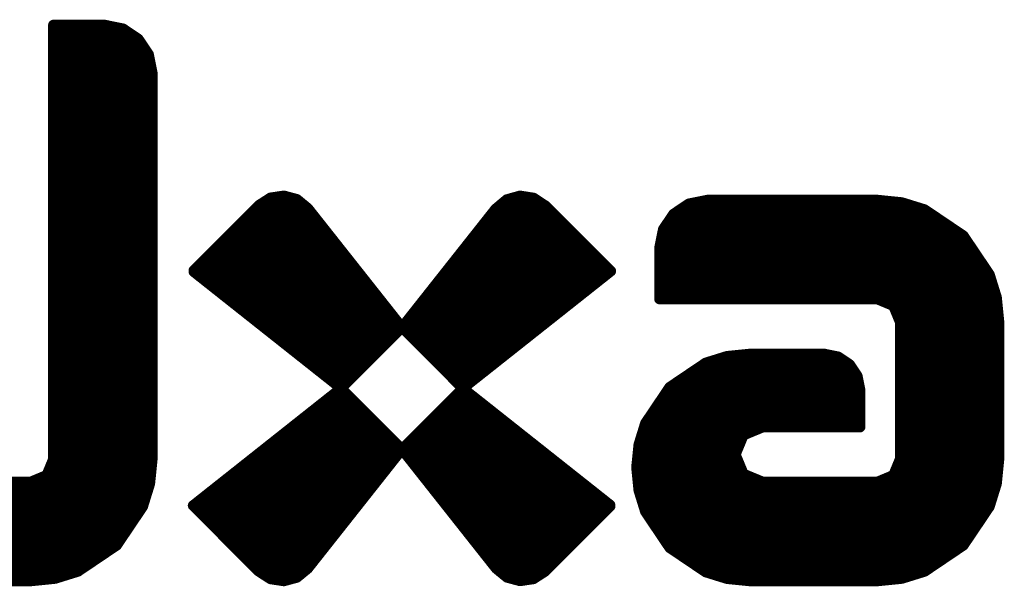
# Model space of a CAD drawing. Extents: x -14 to 157, y -7 to 92.
# Tile 24 of 44: x 62.51 to 71.81, y 21.55 to 26.9. Entities that reach past the tile are written whole.
import ezdxf

# ---------------------------------------------------------------- set-up
doc = ezdxf.new("R2010")
doc.units = 0
doc.layers.add('2D_LINE_126', color=254, linetype='CONTINUOUS')

# ---------------------------------------------------------------- blocks, each defined once
blk = doc.blocks.new('SMOOTH_0$1')
at = {"const_width": 0.05}
blk.add_lwpolyline([(-0.025, 0, 1), (0.025, 0, 1)], format="xyb", close=True, dxfattribs=at)
blk = doc.blocks.new('DRAWING_72')
at = {"layer": '2D_LINE_126', "const_width": 0.1}
for points in [[(8.6781, 1.1498), (8.6781, 5.2451)], [(8.6781, 5.2451), (9.1597, 5.2451)], [(8.6781, 5.2062), (8.717, 5.2451)], [(8.6781, 5.1553), (8.7679, 5.2451)], [(8.6781, 5.1044), (8.8188, 5.2451)], [(8.6781, 5.0535), (8.8698, 5.2451)], [(8.6781, 5.0026), (8.9207, 5.2451)], [(8.6781, 4.9517), (8.9716, 5.2451)], [(8.6781, 4.9008), (9.0225, 5.2451)], [(8.6781, 4.8499), (9.0734, 5.2451)], [(8.6781, 4.7989), (9.1243, 5.2451)], [(8.6781, 4.748), (9.1726, 5.2425)], [(8.6781, 4.6971), (9.215, 5.234)], [(8.6781, 4.6462), (9.2573, 5.2254)], [(8.6781, 4.5953), (9.2997, 5.2169)], [(8.6781, 4.5444), (9.3402, 5.2065)], [(8.6781, 4.4935), (9.3707, 5.186)], [(8.6781, 4.4426), (9.4011, 5.1655)], [(9.1597, 5.2451), (9.3356, 5.2096)], [(9.3356, 5.2096), (9.4793, 5.1127)], [(8.6781, 4.3916), (9.4315, 5.145)], [(8.6781, 4.3407), (9.4619, 5.1245)], [(8.6781, 4.2898), (9.4881, 5.0998)], [(8.6781, 4.2389), (9.5086, 5.0694)], [(9.4793, 5.1127), (9.5762, 4.969)], [(8.6781, 4.188), (9.5291, 5.0389)], [(8.6781, 4.1371), (9.5496, 5.0085)], [(8.6781, 4.0862), (9.5701, 4.9781)], [(8.6781, 4.0353), (9.5822, 4.9393)], [(8.6781, 3.9844), (9.5907, 4.897)], [(9.5762, 4.969), (9.6117, 4.793)], [(8.6781, 3.9334), (9.5993, 4.8546)], [(8.6781, 3.8825), (9.6078, 4.8123)], [(9.6117, 4.793), (9.6117, 1.1497)], [(8.6781, 3.8316), (9.6117, 4.7652)], [(8.6781, 3.7807), (9.6117, 4.7143)], [(8.6781, 3.7298), (9.6117, 4.6634)], [(8.6781, 3.6789), (9.6117, 4.6125)], [(8.6781, 3.628), (9.6117, 4.5616)], [(8.6781, 3.5771), (9.6117, 4.5107)], [(8.6781, 3.5261), (9.6117, 4.4598)], [(8.6781, 3.4752), (9.6117, 4.4088)], [(8.6781, 3.4243), (9.6117, 4.3579)], [(8.6781, 3.3734), (9.6117, 4.307)], [(8.6781, 3.3225), (9.6117, 4.2561)], [(8.6781, 3.2716), (9.6117, 4.2052)], [(8.6781, 3.2207), (9.6117, 4.1543)], [(8.6781, 3.1698), (9.6117, 4.1034)], [(8.6781, 3.1189), (9.6117, 4.0525)], [(8.6781, 3.0679), (9.6117, 4.0016)], [(8.6781, 3.017), (9.6117, 3.9506)], [(8.6781, 2.9661), (9.6117, 3.8997)], [(8.6781, 2.9152), (9.6117, 3.8488)], [(8.6781, 2.8643), (9.6117, 3.7979)], [(8.6781, 2.8134), (9.6117, 3.747)], [(8.6781, 2.7625), (9.6117, 3.6961)], [(8.6781, 2.7116), (9.6117, 3.6452)], [(8.6781, 2.6606), (9.6117, 3.5943)], [(10.0327, 2.8952), (10.7565, 3.6189)], [(10.0611, 2.8727), (10.8163, 3.6278)], [(10.0895, 2.8502), (10.8689, 3.6296)], [(10.1179, 2.8277), (10.909, 3.6188)], [(10.1464, 2.8052), (10.9491, 3.6079)], [(10.1748, 2.7827), (10.9856, 3.5935)], [(10.6169, 3.5431), (10.7285, 3.6148)], [(10.7285, 3.6148), (10.8544, 3.6335)], [(10.8544, 3.6335), (10.9774, 3.6003)], [(10.9774, 3.6003), (11.0798, 3.5162)], [(11.9714, 2.3901), (13.1966, 3.6153)], [(11.9969, 2.3647), (13.2321, 3.5999)], [(12.0223, 2.3392), (13.2628, 3.5797)], [(12.1471, 2.6167), (13.1526, 3.6223)], [(12.3402, 2.8607), (13.1087, 3.6292)], [(12.5333, 3.1048), (13.0528, 3.6242)], [(12.7264, 3.3488), (12.9822, 3.6046)], [(12.8535, 3.5093), (12.9596, 3.5983)], [(12.9596, 3.5983), (13.0845, 3.6331)], [(13.0845, 3.6331), (13.2127, 3.6128)], [(13.2127, 3.6128), (13.3285, 3.5366)], [(14.4014, 3.14), (14.8551, 3.5937)], [(14.4014, 3.0891), (14.906, 3.5937)], [(14.4014, 3.0382), (14.9569, 3.5937)], [(14.4014, 2.9873), (15.0078, 3.5937)], [(14.4014, 2.9364), (15.0587, 3.5937)], [(14.4014, 2.8854), (15.1096, 3.5937)], [(14.4014, 2.8345), (15.1605, 3.5937)], [(14.4014, 2.7836), (15.2114, 3.5937)], [(14.4014, 2.7327), (15.2624, 3.5937)], [(14.4014, 2.6818), (15.3133, 3.5937)], [(14.4139, 3.2034), (14.7917, 3.5812)], [(14.4306, 2.6601), (15.3642, 3.5937)], [(14.4815, 2.6601), (15.4151, 3.5937)], [(14.5324, 2.6601), (15.466, 3.5937)], [(14.5833, 2.6601), (15.5169, 3.5937)], [(14.6342, 2.6601), (15.5678, 3.5937)], [(14.8535, 3.5937), (14.6775, 3.5582)], [(14.6851, 2.6601), (15.6187, 3.5937)], [(14.736, 2.6601), (15.6696, 3.5937)], [(14.7869, 2.6601), (15.7206, 3.5937)], [(14.8379, 2.6601), (15.7715, 3.5937)], [(16.4577, 3.5937), (14.8535, 3.5937)], [(14.8888, 2.6601), (15.8224, 3.5937)], [(14.9397, 2.6601), (15.8733, 3.5937)], [(14.9906, 2.6601), (15.9242, 3.5937)], [(15.0415, 2.6601), (15.9751, 3.5937)], [(15.0924, 2.6601), (16.026, 3.5937)], [(15.1433, 2.6601), (16.0769, 3.5937)], [(15.1942, 2.6601), (16.1279, 3.5937)], [(15.2452, 2.6601), (16.1788, 3.5937)], [(15.2961, 2.6601), (16.2297, 3.5937)], [(15.347, 2.6601), (16.2806, 3.5937)], [(15.3979, 2.6601), (16.3315, 3.5937)], [(15.4488, 2.6601), (16.3824, 3.5937)], [(15.4997, 2.6601), (16.4333, 3.5937)], [(15.5506, 2.6601), (16.4818, 3.5913)], [(15.6015, 2.6601), (16.5281, 3.5866)], [(15.6524, 2.6601), (16.5743, 3.5819)], [(15.7034, 2.6601), (16.6206, 3.5773)], [(16.6894, 3.5703), (16.4577, 3.5937)], [(8.6781, 2.6097), (9.6117, 3.5433)], [(8.6781, 2.5588), (9.6117, 3.4924)], [(10.0037, 2.9299), (10.6169, 3.5431)], [(10.0043, 2.9177), (10.6527, 3.5661)], [(10.2032, 2.7602), (11.0136, 3.5706)], [(10.2316, 2.7377), (11.0415, 3.5476)], [(10.26, 2.7152), (11.0695, 3.5247)], [(10.2885, 2.6927), (11.094, 3.4983)], [(11.0798, 3.5162), (11.1062, 3.483)], [(11.9694, 2.3921), (12.8535, 3.5093)], [(12.0478, 2.3138), (13.2936, 3.5595)], [(12.0732, 2.2883), (13.3243, 3.5393)], [(12.0987, 2.2628), (13.3504, 3.5146)], [(12.1241, 2.2374), (13.3759, 3.4891)], [(13.3285, 3.5366), (13.9416, 2.9233)], [(14.4267, 3.2672), (14.7279, 3.5683)], [(14.459, 3.3504), (14.6447, 3.536)], [(14.6775, 3.5582), (14.5338, 3.4613)], [(15.7543, 2.6601), (16.6668, 3.5726)], [(15.8052, 2.6601), (16.7093, 3.5642)], [(15.8561, 2.6601), (16.7481, 3.5521)], [(15.907, 2.6601), (16.787, 3.54)], [(15.9579, 2.6601), (16.8258, 3.528)], [(16.0088, 2.6601), (16.8647, 3.5159)], [(16.0597, 2.6601), (16.9035, 3.5039)], [(16.1107, 2.6601), (16.9343, 3.4837)], [(16.9052, 3.5033), (16.6894, 3.5703)], [(17.2706, 3.257), (16.9052, 3.5033)], [(8.6781, 2.5079), (9.6117, 3.4415)], [(8.6781, 2.457), (9.6117, 3.3906)], [(10.3169, 2.6702), (11.1165, 3.4699)], [(10.3453, 2.6478), (11.139, 3.4415)], [(10.3737, 2.6253), (11.1615, 3.413)], [(11.1062, 3.483), (11.9693, 2.3922)], [(12.1496, 2.2119), (13.4013, 3.4637)], [(12.1751, 2.1865), (13.4268, 3.4382)], [(12.2005, 2.161), (13.4523, 3.4128)], [(14.5338, 3.4613), (14.4369, 3.3176)], [(16.1616, 2.6601), (16.9647, 3.4632)], [(16.2125, 2.6601), (16.9951, 3.4427)], [(16.2634, 2.6601), (17.0255, 3.4222)], [(16.3143, 2.6601), (17.0559, 3.4017)], [(8.6781, 2.4061), (9.6117, 3.3397)], [(10.4021, 2.6028), (11.184, 3.3846)], [(10.4306, 2.5803), (11.2065, 3.3562)], [(10.459, 2.5578), (11.229, 3.3278)], [(10.4874, 2.5353), (11.2515, 3.2994)], [(12.226, 2.1356), (13.4777, 3.3873)], [(12.2514, 2.1101), (13.5032, 3.3619)], [(12.2769, 2.0847), (13.5286, 3.3364)], [(12.3024, 2.0592), (13.5541, 3.3109)], [(14.4369, 3.3176), (14.4014, 3.1416)], [(16.3652, 2.6601), (17.0863, 3.3812)], [(16.4161, 2.6601), (17.1167, 3.3607)], [(16.4643, 2.6573), (17.1472, 3.3402)], [(16.5003, 2.6424), (17.1776, 3.3197)], [(16.5363, 2.6275), (17.208, 3.2992)], [(8.6781, 2.3552), (9.6117, 3.2888)], [(8.6781, 2.3043), (9.6117, 3.2379)], [(10.5158, 2.5128), (11.274, 3.2709)], [(10.5442, 2.4903), (11.2964, 3.2425)], [(10.5727, 2.4678), (11.3189, 3.2141)], [(12.3278, 2.0338), (13.5795, 3.2855)], [(12.3533, 2.0083), (13.605, 3.26)], [(12.3787, 1.9829), (13.6304, 3.2346)], [(12.4042, 1.9574), (13.6559, 3.2091)], [(16.5723, 2.6126), (17.2384, 3.2787)], [(16.6083, 2.5977), (17.2688, 3.2582)], [(16.6245, 2.563), (17.2899, 3.2284)], [(17.517, 2.8915), (17.2706, 3.257)], [(8.6781, 2.2534), (9.6117, 3.187)], [(8.6781, 2.2024), (9.6117, 3.1361)], [(10.6011, 2.4453), (11.3414, 3.1857)], [(10.6295, 2.4228), (11.3639, 3.1573)], [(10.6579, 2.4003), (11.3864, 3.1288)], [(12.4296, 1.932), (13.6813, 3.1836)], [(12.4551, 1.9065), (13.7068, 3.1582)], [(12.4806, 1.881), (13.7322, 3.1327)], [(14.4014, 3.1416), (14.4014, 2.6601)], [(16.6394, 2.527), (17.3104, 3.198)], [(16.6543, 2.491), (17.3309, 3.1676)], [(16.6692, 2.455), (17.3514, 3.1372)], [(8.6781, 2.1515), (9.6117, 3.0851)], [(8.6781, 2.1006), (9.6117, 3.0342)], [(10.6863, 2.3779), (11.4089, 3.1004)], [(10.7148, 2.3554), (11.4314, 3.072)], [(10.7432, 2.3329), (11.4539, 3.0436)], [(12.506, 1.8556), (13.7577, 3.1073)], [(12.5315, 1.8301), (13.7832, 3.0818)], [(12.6661, 1.9138), (13.8086, 3.0564)], [(12.9101, 2.1069), (13.8341, 3.0309)], [(16.6738, 2.4086), (17.3719, 3.1067)], [(16.6738, 2.3577), (17.3924, 3.0763)], [(16.6738, 2.3068), (17.4129, 3.0459)], [(8.6781, 2.0497), (9.6117, 2.9833)], [(8.6781, 1.9988), (9.6117, 2.9324)], [(10.0041, 2.9178), (10.0037, 2.9299)], [(10.7716, 2.3104), (11.4764, 3.0152)], [(10.8, 2.2879), (11.4989, 2.9867)], [(10.8284, 2.2654), (11.5214, 2.9583)], [(10.8569, 2.2429), (11.5438, 2.9299)], [(13.1541, 2.3), (13.8595, 3.0054)], [(13.3981, 2.4931), (13.885, 2.98)], [(13.6422, 2.6863), (13.9104, 2.9545)], [(13.8864, 2.8796), (13.9359, 2.9291)], [(16.6738, 2.2559), (17.4334, 3.0155)], [(16.6738, 2.205), (17.4539, 2.9851)], [(16.6738, 2.154), (17.4744, 2.9547)], [(8.6781, 1.9479), (9.6117, 2.8815)], [(11.3946, 1.8174), (10.0041, 2.9178)], [(10.8853, 2.2204), (11.5663, 2.9015)], [(10.9137, 2.1979), (11.5888, 2.873)], [(10.9421, 2.1754), (11.6113, 2.8446)], [(13.9416, 2.9233), (13.635, 2.6806)], [(16.6738, 2.1031), (17.4949, 2.9243)], [(16.6738, 2.0522), (17.5154, 2.8939)], [(16.6738, 2.0013), (17.5281, 2.8557)], [(17.584, 2.6757), (17.517, 2.8915)], [(8.6781, 1.897), (9.6117, 2.8306)], [(8.6781, 1.8461), (9.6117, 2.7797)], [(10.9705, 2.1529), (11.6338, 2.8162)], [(10.999, 2.1305), (11.6563, 2.7878)], [(11.0274, 2.108), (11.6788, 2.7594)], [(16.6738, 1.9504), (17.5402, 2.8168)], [(16.6738, 1.8995), (17.5522, 2.778)], [(8.6781, 1.7952), (9.6117, 2.7288)], [(8.6781, 1.7442), (9.6117, 2.6778)], [(11.0558, 2.0855), (11.7013, 2.7309)], [(11.0842, 2.063), (11.7238, 2.7025)], [(11.1126, 2.0405), (11.7463, 2.6741)], [(13.635, 2.6806), (12.5442, 1.8174)], [(14.4014, 2.6601), (16.4577, 2.6601)], [(16.4577, 2.6601), (16.6105, 2.5968)], [(16.6738, 1.8486), (17.5643, 2.7391)], [(16.6738, 1.7977), (17.5764, 2.7003)], [(16.6738, 1.7468), (17.5857, 2.6587)], [(17.6074, 2.444), (17.584, 2.6757)], [(8.6781, 1.6933), (9.6117, 2.6269)], [(8.6781, 1.6424), (9.6117, 2.576)], [(11.1411, 2.018), (11.7688, 2.6457)], [(11.1695, 1.9955), (11.7912, 2.6173)], [(11.1979, 1.973), (11.8137, 2.5888)], [(11.2263, 1.9505), (11.8362, 2.5604)], [(16.6105, 2.5968), (16.6738, 2.444)], [(16.6738, 1.6958), (17.5904, 2.6124)], [(16.6738, 1.6449), (17.595, 2.5662)], [(8.6781, 1.5915), (9.6117, 2.5251)], [(8.6781, 1.5406), (9.6117, 2.4742)], [(11.2547, 1.928), (11.8587, 2.532)], [(11.2832, 1.9055), (11.8812, 2.5036)], [(11.3116, 1.883), (11.9037, 2.4752)], [(16.6738, 1.594), (17.5997, 2.5199)], [(16.6738, 1.5431), (17.6044, 2.4737)], [(8.6781, 1.4897), (9.6117, 2.4233)], [(8.6781, 1.4388), (9.6117, 2.3724)], [(11.34, 1.8606), (11.9262, 2.4467)], [(11.3684, 1.8381), (11.9487, 2.4183)], [(11.9693, 2.3922), (11.3946, 1.8174)], [(12.5442, 1.8174), (11.9694, 2.3921)], [(16.6738, 2.444), (16.6738, 1.1498)], [(16.6738, 1.4922), (17.6074, 2.4258)], [(16.6738, 1.4413), (17.6074, 2.3749)], [(17.6074, 1.1498), (17.6074, 2.444)], [(8.6781, 1.3879), (9.6117, 2.3215)], [(16.6738, 1.3904), (17.6074, 2.324)], [(8.6781, 1.3369), (9.6117, 2.2706)], [(8.6781, 1.286), (9.6117, 2.2196)], [(16.6738, 1.3395), (17.6074, 2.273)], [(16.6738, 1.2886), (17.6074, 2.2221)], [(8.6781, 1.2351), (9.6117, 2.1687)], [(8.6781, 1.1842), (9.6117, 2.1178)], [(14.1862, 1.092), (15.2337, 2.1395)], [(14.187, 1.0419), (15.2867, 2.1416)], [(14.1916, 0.9956), (15.3376, 2.1416)], [(14.1919, 1.1486), (15.1771, 2.1338)], [(14.1963, 0.9494), (15.3885, 2.1416)], [(14.1976, 1.2052), (15.1205, 2.1281)], [(14.201, 0.9031), (15.4395, 2.1416)], [(14.2033, 1.2618), (15.0638, 2.1224)], [(14.2056, 0.8569), (15.4904, 2.1416)], [(14.2174, 0.8178), (15.5413, 2.1416)], [(14.2186, 1.3281), (14.9976, 2.107)], [(14.2295, 0.7789), (15.5922, 2.1416)], [(14.2415, 0.7401), (15.6431, 2.1416)], [(14.2536, 0.7012), (15.694, 2.1416)], [(14.2657, 0.6624), (15.7449, 2.1416)], [(14.2844, 0.6302), (15.7958, 2.1416)], [(14.3049, 0.5998), (15.8468, 2.1416)], [(14.3254, 0.5694), (15.8977, 2.1416)], [(14.3459, 0.539), (15.9486, 2.1416)], [(15.0389, 2.1199), (14.838, 2.0575)], [(15.2547, 2.1416), (15.0389, 2.1199)], [(15.9571, 2.1416), (15.2547, 2.1416)], [(15.2628, 1.4049), (15.9924, 2.1345)], [(15.3496, 1.4409), (16.0347, 2.1259)], [(15.4119, 1.4522), (16.0771, 2.1174)], [(15.4628, 1.4522), (16.1108, 2.1002)], [(16.0888, 2.115), (15.9571, 2.1416)], [(16.1964, 2.0425), (16.0888, 2.115)], [(16.6738, 1.2376), (17.6074, 2.1712)], [(16.6738, 1.1867), (17.6074, 2.1203)], [(8.6305, 1.0347), (9.6117, 2.016)], [(8.6665, 1.1217), (9.6117, 2.0669)], [(14.2416, 1.4019), (14.9238, 2.0841)], [(14.2645, 1.4758), (14.8499, 2.0612)], [(14.838, 2.0575), (14.4976, 1.828)], [(15.5137, 1.4522), (16.1412, 2.0797)], [(15.5646, 1.4522), (16.1716, 2.0592)], [(15.6155, 1.4522), (16.2002, 2.0368)], [(15.6664, 1.4522), (16.2207, 2.0064)], [(16.2689, 1.9349), (16.1964, 2.0425)], [(16.6279, 1.039), (17.6074, 2.0185)], [(16.6639, 1.1259), (17.6074, 2.0694)], [(7.6468, 0.0001), (9.6117, 1.9651)], [(7.6977, 0.0001), (9.6117, 1.9142)], [(14.3565, 1.6187), (14.707, 1.9692)], [(15.64, 0.0002), (17.6074, 1.9676)], [(15.6909, 0.0002), (17.6074, 1.9167)], [(15.7173, 1.4522), (16.2412, 1.976)], [(15.7682, 1.4522), (16.2617, 1.9456)], [(15.8191, 1.4522), (16.2744, 1.9075)], [(16.2955, 1.8032), (16.2689, 1.9349)], [(7.7486, 0.0001), (9.6117, 1.8633)], [(7.7995, 0.0001), (9.6117, 1.8123)], [(10.1449, 0.5636), (11.3966, 1.8153)], [(10.3038, 0.9541), (11.3945, 1.8173)], [(11.3945, 1.8173), (11.9694, 1.2426)], [(11.9694, 1.2425), (12.5442, 1.8174)], [(12.5442, 1.8174), (13.9347, 0.7169)], [(14.4976, 1.828), (14.2682, 1.4877)], [(14.4618, 1.7749), (14.5507, 1.8638)], [(15.7418, 0.0002), (17.6074, 1.8658)], [(15.7927, 0.0002), (17.6074, 1.8148)], [(15.8701, 1.4522), (16.283, 1.8651)], [(15.921, 1.4522), (16.2916, 1.8228)], [(7.8504, 0.0001), (9.6117, 1.7614)], [(10.1704, 0.5382), (11.422, 1.7898)], [(10.1958, 0.5127), (11.4475, 1.7644)], [(10.2213, 0.4873), (11.4729, 1.7389)], [(11.9806, 1.2284), (12.5584, 1.8061)], [(12.0031, 1.2), (12.5868, 1.7836)], [(12.0256, 1.1715), (12.6152, 1.7612)], [(12.0481, 1.1431), (12.6436, 1.7387)], [(15.8436, 0.0002), (17.6074, 1.7639)], [(15.9719, 1.4522), (16.2955, 1.7758)], [(16.0228, 1.4522), (16.2955, 1.7249)], [(16.2955, 1.4522), (16.2955, 1.8032)], [(7.9013, 0.0001), (9.6117, 1.7105)], [(7.9523, 0.0001), (9.6117, 1.6596)], [(10.1195, 0.5891), (11.1701, 1.6398)], [(10.2467, 0.4618), (11.4984, 1.7135)], [(10.2722, 0.4364), (11.5239, 1.688)], [(10.2976, 0.4109), (11.5493, 1.6626)], [(10.3231, 0.3854), (11.5748, 1.6371)], [(12.0706, 1.1147), (12.6721, 1.7162)], [(12.0931, 1.0863), (12.7005, 1.6937)], [(12.1156, 1.0579), (12.7289, 1.6712)], [(12.1381, 1.0294), (12.7573, 1.6487)], [(12.1606, 1.001), (12.7858, 1.6262)], [(15.8945, 0.0002), (17.6074, 1.713)], [(15.9454, 0.0002), (17.6074, 1.6621)], [(16.0737, 1.4522), (16.2955, 1.674)], [(8.0032, 0.0001), (9.6117, 1.6087)], [(8.0541, 0.0001), (9.6117, 1.5578)], [(10.3486, 0.36), (11.6002, 1.6117)], [(10.374, 0.3345), (11.6257, 1.5862)], [(10.3995, 0.3091), (11.6512, 1.5608)], [(10.4249, 0.2836), (11.6766, 1.5353)], [(12.183, 0.9726), (12.8142, 1.6037)], [(12.2055, 0.9442), (12.8426, 1.5812)], [(12.228, 0.9157), (12.871, 1.5587)], [(12.2505, 0.8873), (12.8994, 1.5362)], [(15.9963, 0.0002), (17.6074, 1.6112)], [(16.0472, 0.0002), (17.6074, 1.5603)], [(16.1246, 1.4522), (16.2955, 1.6231)], [(16.1755, 1.4522), (16.2955, 1.5721)], [(8.105, 0.0001), (9.6117, 1.5069)], [(8.1559, 0.0001), (9.6117, 1.456)], [(10.094, 0.6145), (10.9261, 1.4466)], [(10.4504, 0.2582), (11.7021, 1.5098)], [(10.4758, 0.2327), (11.7275, 1.4844)], [(10.5013, 0.2072), (11.753, 1.4589)], [(12.273, 0.8589), (12.9279, 1.5137)], [(12.2955, 0.8305), (12.9563, 1.4913)], [(12.318, 0.8021), (12.9847, 1.4688)], [(12.3405, 0.7736), (13.0131, 1.4463)], [(14.2682, 1.4877), (14.2058, 1.2867)], [(15.1936, 1.3763), (15.3769, 1.4522)], [(15.3769, 1.4522), (16.2955, 1.4522)], [(16.0981, 0.0002), (17.6074, 1.5094)], [(16.149, 0.0002), (17.6074, 1.4585)], [(16.2264, 1.4522), (16.2955, 1.5212)], [(16.2774, 1.4522), (16.2955, 1.4703)], [(8.2068, 0.0001), (9.6117, 1.4051)], [(8.2577, 0.0001), (9.6117, 1.3541)], [(10.5267, 0.1818), (11.7784, 1.4335)], [(10.5522, 0.1563), (11.8039, 1.408)], [(10.5777, 0.1309), (11.8294, 1.3826)], [(10.6031, 0.1054), (11.8548, 1.3571)], [(12.363, 0.7452), (13.0415, 1.4238)], [(12.3855, 0.7168), (13.07, 1.4013)], [(12.408, 0.6884), (13.0984, 1.3788)], [(12.4304, 0.66), (13.1268, 1.3563)], [(15.1177, 1.193), (15.1936, 1.3763)], [(16.1999, 0.0001), (17.6074, 1.4076)], [(16.2508, 0.0001), (17.6074, 1.3566)], [(8.3086, 0.0001), (9.6117, 1.3032)], [(8.3595, 0.0001), (9.6117, 1.2523)], [(10.0685, 0.64), (10.6821, 1.2535)], [(10.631, 0.0823), (11.8803, 1.3317)], [(10.6619, 0.0624), (11.9057, 1.3062)], [(10.6929, 0.0425), (11.9312, 1.2808)], [(10.7239, 0.0225), (11.9566, 1.2553)], [(12.4529, 0.6315), (13.1552, 1.3338)], [(12.4754, 0.6031), (13.1836, 1.3113)], [(12.4979, 0.5747), (13.2121, 1.2888)], [(12.5204, 0.5463), (13.2405, 1.2663)], [(14.2058, 1.2867), (14.184, 1.071)], [(14.3664, 0.5085), (15.1649, 1.3071)], [(16.3017, 0.0001), (17.6074, 1.3057)], [(16.3527, 0.0001), (17.6074, 1.2548)], [(8.4105, 0.0001), (9.6117, 1.2014)], [(11.9694, 1.2426), (11.079, 0.1174)], [(12.8326, 0.1517), (11.9694, 1.2425)], [(12.5429, 0.5179), (13.2689, 1.2439)], [(12.5654, 0.4894), (13.2973, 1.2214)], [(12.5879, 0.461), (13.3257, 1.1989)], [(12.6104, 0.4326), (13.3542, 1.1764)], [(14.3869, 0.4781), (15.1289, 1.2201)], [(14.4074, 0.4477), (15.1279, 1.1682)], [(15.1936, 1.0097), (15.1177, 1.193)], [(16.4036, 0.0001), (17.6074, 1.2039)], [(8.4614, 0.0001), (9.6117, 1.1505)], [(8.5179, 0.0058), (9.6061, 1.094)], [(8.6148, 0.997), (8.6781, 1.1498)], [(9.6117, 1.1497), (9.5884, 0.9181)], [(10.7661, 0.0138), (11.8728, 1.1206)], [(12.6329, 0.4042), (13.3826, 1.1539)], [(12.6554, 0.3758), (13.411, 1.1314)], [(12.6778, 0.3473), (13.4394, 1.1089)], [(12.7003, 0.3189), (13.4678, 1.0864)], [(14.184, 1.071), (14.2058, 0.8552)], [(14.4279, 0.4173), (15.1428, 1.1322)], [(14.4484, 0.3869), (15.1577, 1.0962)], [(16.4545, 0.0001), (17.6074, 1.153)], [(16.5107, 0.0054), (17.602, 1.0967)], [(16.6738, 1.1498), (16.6105, 0.997)], [(17.584, 0.9181), (17.6074, 1.1498)], [(7.5959, 0.0001), (8.5771, 0.9814)], [(8.4621, 0.9337), (8.6148, 0.997)], [(8.5745, 0.0115), (9.6004, 1.0373)], [(8.6311, 0.0172), (9.5947, 0.9807)], [(10.0431, 0.6655), (10.4381, 1.0604)], [(12.7228, 0.2905), (13.4963, 1.0639)], [(12.7453, 0.2621), (13.5247, 1.0414)], [(12.7678, 0.2337), (13.5531, 1.0189)], [(12.7903, 0.2052), (13.5815, 0.9964)], [(12.8128, 0.1768), (13.6099, 0.974)], [(14.4689, 0.3565), (15.1727, 1.0602)], [(14.4894, 0.3261), (15.1876, 1.0242)], [(14.5159, 0.3016), (15.215, 1.0008)], [(14.5463, 0.2811), (15.251, 0.9859)], [(15.3769, 0.9337), (15.1936, 1.0097)], [(15.5891, 0.0002), (16.5685, 0.9796)], [(16.6105, 0.997), (16.4577, 0.9337)], [(16.5673, 0.0112), (17.5963, 1.0401)], [(16.624, 0.0169), (17.5906, 0.9835)], [(7.3382, 0.9337), (8.4621, 0.9337)], [(7.3922, 0.0001), (8.3258, 0.9337)], [(7.4431, 0.0001), (8.3767, 0.9337)], [(7.494, 0.0001), (8.4276, 0.9337)], [(7.545, 0.0001), (8.4902, 0.9454)], [(8.6878, 0.0229), (9.589, 0.9241)], [(9.5884, 0.9181), (9.5214, 0.7023)], [(9.9971, 0.7114), (10.3038, 0.9541)], [(12.8353, 0.1484), (13.6384, 0.9515)], [(12.8578, 0.12), (13.6668, 0.929)], [(12.8855, 0.0968), (13.6952, 0.9065)], [(12.9134, 0.0738), (13.7236, 0.884)], [(14.5767, 0.2606), (15.287, 0.971)], [(14.6071, 0.2401), (15.323, 0.956)], [(14.6375, 0.2196), (15.359, 0.9411)], [(14.6679, 0.1991), (15.4025, 0.9337)], [(14.6983, 0.1786), (15.4534, 0.9337)], [(14.7287, 0.1581), (15.5043, 0.9337)], [(14.7591, 0.1376), (15.5552, 0.9337)], [(14.7895, 0.1171), (15.6062, 0.9337)], [(14.8199, 0.0966), (15.6571, 0.9337)], [(14.8538, 0.0795), (15.708, 0.9337)], [(14.8927, 0.0675), (15.7589, 0.9337)], [(14.9315, 0.0554), (15.8098, 0.9337)], [(14.9703, 0.0433), (15.8607, 0.9337)], [(15.0092, 0.0313), (15.9116, 0.9337)], [(15.0498, 0.021), (15.9625, 0.9337)], [(15.096, 0.0163), (16.0134, 0.9337)], [(15.1423, 0.0116), (16.0644, 0.9337)], [(15.1885, 0.007), (16.1153, 0.9337)], [(15.2348, 0.0023), (16.1662, 0.9337)], [(15.2837, 0.0003), (16.2171, 0.9337)], [(15.3346, 0.0003), (16.268, 0.9337)], [(16.4577, 0.9337), (15.3769, 0.9337)], [(15.3855, 0.0003), (16.3189, 0.9337)], [(15.4364, 0.0003), (16.3698, 0.9337)], [(15.4873, 0.0003), (16.4207, 0.9337)], [(15.5382, 0.0003), (16.4815, 0.9436)], [(16.6806, 0.0226), (17.5849, 0.9269)], [(17.517, 0.7023), (17.584, 0.9181)], [(8.7598, 0.044), (9.5679, 0.8521)], [(10.0176, 0.6909), (10.194, 0.8672)], [(10.8103, 0.0072), (11.6798, 0.8766)], [(12.9414, 0.0509), (13.752, 0.8615)], [(12.9728, 0.0314), (13.7805, 0.839)], [(13.0129, 0.0205), (13.8089, 0.8165)], [(13.053, 0.0097), (13.8373, 0.794)], [(14.2058, 0.8552), (14.2682, 0.6543)], [(16.7517, 0.0428), (17.5646, 0.8557)], [(8.8336, 0.0669), (9.545, 0.7783)], [(8.9074, 0.0898), (9.5221, 0.7044)], [(9.5214, 0.7023), (9.275, 0.3369)], [(10.6176, 0.091), (9.9971, 0.7114)], [(13.0974, 0.0032), (13.8657, 0.7715)], [(13.1572, 0.0121), (13.8941, 0.749)], [(13.2261, 0.0301), (13.9226, 0.7265)], [(13.9351, 0.7049), (13.3218, 0.0916)], [(13.9347, 0.7169), (13.9351, 0.7049)], [(16.8256, 0.0657), (17.5417, 0.7819)], [(16.8994, 0.0887), (17.5188, 0.7081)], [(17.2706, 0.3369), (17.517, 0.7023)], [(10.8548, 0.0008), (11.4867, 0.6326)], [(14.2682, 0.6543), (14.4976, 0.314)], [(9.0613, 0.1928), (9.4191, 0.5506)], [(17.0492, 0.1876), (17.4199, 0.5582)], [(9.275, 0.3369), (8.9096, 0.0905)], [(9.2176, 0.2981), (9.3137, 0.3943)], [(10.9245, 0.0195), (11.2936, 0.3887)], [(16.9052, 0.0905), (17.2706, 0.3369)], [(17.2055, 0.293), (17.3145, 0.4019)], [(14.4976, 0.314), (14.8378, 0.0845)], [(11.0473, 0.0914), (11.1006, 0.1447)], [(12.859, 0.1185), (12.8326, 0.1517)], [(8.9096, 0.0905), (8.6938, 0.0235)], [(10.7287, 0.0194), (10.6176, 0.091)], [(11.079, 0.1174), (10.9768, 0.0336)], [(12.9614, 0.0344), (12.859, 0.1185)], [(13.3218, 0.0916), (13.2103, 0.02)], [(14.8378, 0.0845), (15.0388, 0.0221)], [(16.6894, 0.0235), (16.9052, 0.0905)], [(8.4621, 0.0001), (7.3382, 0.0001)], [(8.6938, 0.0235), (8.4621, 0.0001)], [(10.8543, 0.0006), (10.7287, 0.0194)], [(10.9768, 0.0336), (10.8543, 0.0006)], [(13.0844, 0.0012), (12.9614, 0.0344)], [(13.2103, 0.02), (13.0844, 0.0012)], [(15.0388, 0.0221), (15.2545, 0.0003)], [(15.2545, 0.0003), (16.4577, 0.0001)], [(16.4577, 0.0001), (16.6894, 0.0235)]]:
    blk.add_lwpolyline(points, dxfattribs=at)
at = {"layer": '2D_LINE_126'}
for p in [(8.6781, 5.2451), (8.6781, 5.2451), (8.6781, 5.2062), (8.717, 5.2451), (8.7679, 5.2451), (8.8188, 5.2451), (8.8698, 5.2451), (8.9207, 5.2451), (8.9716, 5.2451), (9.0225, 5.2451), (9.0734, 5.2451), (9.1243, 5.2451), (9.1597, 5.2451), (9.1597, 5.2451), (9.1726, 5.2425), (9.215, 5.234), (9.2573, 5.2254), (9.2997, 5.2169), (9.3356, 5.2096), (9.3356, 5.2096), (9.3402, 5.2065), (9.3707, 5.186), (9.4011, 5.1655), (8.6781, 5.1553), (8.6781, 5.1044), (9.4315, 5.145), (9.4619, 5.1245), (9.4793, 5.1127), (9.4793, 5.1127), (9.4881, 5.0998), (9.5086, 5.0694), (8.6781, 5.0535), (8.6781, 5.0026), (9.5291, 5.0389), (9.5496, 5.0085), (9.5701, 4.9781), (8.6781, 4.9517), (8.6781, 4.9008), (9.5762, 4.969), (9.5762, 4.969), (9.5822, 4.9393), (9.5907, 4.897), (8.6781, 4.8499), (8.6781, 4.7989), (9.5993, 4.8546), (9.6078, 4.8123), (9.6117, 4.793), (9.6117, 4.793), (8.6781, 4.748), (8.6781, 4.6971), (9.6117, 4.7652), (9.6117, 4.7143), (8.6781, 4.6462), (9.6117, 4.6634), (9.6117, 4.6125), (8.6781, 4.5953), (8.6781, 4.5444), (9.6117, 4.5616), (9.6117, 4.5107), (8.6781, 4.4935), (8.6781, 4.4426), (9.6117, 4.4598), (8.6781, 4.3916), (8.6781, 4.3407), (9.6117, 4.4088), (9.6117, 4.3579), (8.6781, 4.2898), (8.6781, 4.2389), (9.6117, 4.307), (9.6117, 4.2561), (8.6781, 4.188), (8.6781, 4.1371), (9.6117, 4.2052), (9.6117, 4.1543), (8.6781, 4.0862), (9.6117, 4.1034), (9.6117, 4.0525), (8.6781, 4.0353), (8.6781, 3.9844), (9.6117, 4.0016), (9.6117, 3.9506), (8.6781, 3.9334), (8.6781, 3.8825), (9.6117, 3.8997), (8.6781, 3.8316), (8.6781, 3.7807), (9.6117, 3.8488), (9.6117, 3.7979), (8.6781, 3.7298), (8.6781, 3.6789), (9.6117, 3.747), (9.6117, 3.6961), (8.6781, 3.628), (8.6781, 3.5771), (9.6117, 3.6452), (9.6117, 3.5943), (10.7285, 3.6148), (10.7285, 3.6148), (10.7565, 3.6189), (10.8163, 3.6278), (10.8544, 3.6335), (10.8544, 3.6335), (10.8689, 3.6296), (10.909, 3.6188), (10.9491, 3.6079), (10.9774, 3.6003), (10.9774, 3.6003), (10.9856, 3.5935), (12.9596, 3.5983), (12.9596, 3.5983), (12.9822, 3.6046), (13.0528, 3.6242), (13.0845, 3.6331), (13.0845, 3.6331), (13.1087, 3.6292), (13.1526, 3.6223), (13.1966, 3.6153), (13.2127, 3.6128), (13.2127, 3.6128), (13.2321, 3.5999), (13.2628, 3.5797), (14.7917, 3.5812), (14.8535, 3.5937), (14.8535, 3.5937), (14.8551, 3.5937), (14.906, 3.5937), (14.9569, 3.5937), (15.0078, 3.5937), (15.0587, 3.5937), (15.1096, 3.5937), (15.1605, 3.5937), (15.2114, 3.5937), (15.2624, 3.5937), (15.3133, 3.5937), (15.3642, 3.5937), (15.4151, 3.5937), (15.466, 3.5937), (15.5169, 3.5937), (15.5678, 3.5937), (15.6187, 3.5937), (15.6696, 3.5937), (15.7206, 3.5937), (15.7715, 3.5937), (15.8224, 3.5937), (15.8733, 3.5937), (15.9242, 3.5937), (15.9751, 3.5937), (16.026, 3.5937), (16.0769, 3.5937), (16.1279, 3.5937), (16.1788, 3.5937), (16.2297, 3.5937), (16.2806, 3.5937), (16.3315, 3.5937), (16.3824, 3.5937), (16.4333, 3.5937), (16.4577, 3.5937), (16.4577, 3.5937), (16.4818, 3.5913), (16.5281, 3.5866), (16.5743, 3.5819), (16.6206, 3.5773), (8.6781, 3.5261), (9.6117, 3.5433), (9.6117, 3.4924), (10.6169, 3.5431), (10.6169, 3.5431), (10.6527, 3.5661), (11.0136, 3.5706), (11.0415, 3.5476), (11.0695, 3.5247), (11.0798, 3.5162), (11.0798, 3.5162), (11.094, 3.4983), (12.8535, 3.5093), (12.8535, 3.5093), (13.2936, 3.5595), (13.3243, 3.5393), (13.3285, 3.5366), (13.3285, 3.5366), (13.3504, 3.5146), (13.3759, 3.4891), (14.6447, 3.536), (14.6775, 3.5582), (14.6775, 3.5582), (14.7279, 3.5683), (16.6668, 3.5726), (16.6894, 3.5703), (16.6894, 3.5703), (16.7093, 3.5642), (16.7481, 3.5521), (16.787, 3.54), (16.8258, 3.528), (16.8647, 3.5159), (16.9035, 3.5039), (16.9052, 3.5033), (16.9052, 3.5033), (16.9343, 3.4837), (8.6781, 3.4752), (8.6781, 3.4243), (9.6117, 3.4415), (9.6117, 3.3906), (11.1062, 3.483), (11.1062, 3.483), (11.1165, 3.4699), (11.139, 3.4415), (11.1615, 3.413), (13.4013, 3.4637), (13.4268, 3.4382), (13.4523, 3.4128), (14.5338, 3.4613), (14.5338, 3.4613), (16.9647, 3.4632), (16.9951, 3.4427), (17.0255, 3.4222), (17.0559, 3.4017), (8.6781, 3.3734), (8.6781, 3.3225), (9.6117, 3.3397), (11.184, 3.3846), (11.2065, 3.3562), (11.229, 3.3278), (11.2515, 3.2994), (12.7264, 3.3488), (13.4777, 3.3873), (13.5032, 3.3619), (13.5286, 3.3364), (13.5541, 3.3109), (14.4369, 3.3176), (14.4369, 3.3176), (14.459, 3.3504), (17.0863, 3.3812), (17.1167, 3.3607), (17.1472, 3.3402), (17.1776, 3.3197), (17.208, 3.2992), (8.6781, 3.2716), (8.6781, 3.2207), (9.6117, 3.2888), (9.6117, 3.2379), (11.274, 3.2709), (11.2964, 3.2425), (11.3189, 3.2141), (13.5795, 3.2855), (13.605, 3.26), (13.6304, 3.2346), (13.6559, 3.2091), (14.4267, 3.2672), (17.2384, 3.2787), (17.2688, 3.2582), (17.2706, 3.257), (17.2706, 3.257), (17.2899, 3.2284), (8.6781, 3.1698), (8.6781, 3.1189), (9.6117, 3.187), (9.6117, 3.1361), (11.3414, 3.1857), (11.3639, 3.1573), (11.3864, 3.1288), (13.6813, 3.1836), (13.7068, 3.1582), (13.7322, 3.1327), (14.4014, 3.1416), (14.4014, 3.1416), (14.4014, 3.14), (14.4139, 3.2034), (17.3104, 3.198), (17.3309, 3.1676), (17.3514, 3.1372), (8.6781, 3.0679), (9.6117, 3.0851), (9.6117, 3.0342), (11.4089, 3.1004), (11.4314, 3.072), (11.4539, 3.0436), (12.5333, 3.1048), (13.7577, 3.1073), (13.7832, 3.0818), (13.8086, 3.0564), (13.8341, 3.0309), (14.4014, 3.0891), (14.4014, 3.0382), (17.3719, 3.1067), (17.3924, 3.0763), (17.4129, 3.0459), (8.6781, 3.017), (8.6781, 2.9661), (9.6117, 2.9833), (9.6117, 2.9324), (10.0037, 2.9299), (10.0037, 2.9299), (11.4764, 3.0152), (11.4989, 2.9867), (11.5214, 2.9583), (11.5438, 2.9299), (13.8595, 3.0054), (13.885, 2.98), (13.9104, 2.9545), (13.9359, 2.9291), (14.4014, 2.9873), (14.4014, 2.9364), (17.4334, 3.0155), (17.4539, 2.9851), (17.4744, 2.9547), (8.6781, 2.9152), (8.6781, 2.8643), (9.6117, 2.8815), (10.0041, 2.9178), (10.0041, 2.9178), (10.0043, 2.9177), (10.0327, 2.8952), (10.0611, 2.8727), (10.0895, 2.8502), (11.5663, 2.9015), (11.5888, 2.873), (11.6113, 2.8446), (12.3402, 2.8607), (13.8864, 2.8796), (13.9416, 2.9233), (13.9416, 2.9233), (14.4014, 2.8854), (14.4014, 2.8345), (17.4949, 2.9243), (17.5154, 2.8939), (17.517, 2.8915), (17.517, 2.8915), (17.5281, 2.8557), (8.6781, 2.8134), (8.6781, 2.7625), (9.6117, 2.8306), (9.6117, 2.7797), (10.1179, 2.8277), (10.1464, 2.8052), (10.1748, 2.7827), (10.2032, 2.7602), (11.6338, 2.8162), (11.6563, 2.7878), (11.6788, 2.7594), (14.4014, 2.7836), (17.5402, 2.8168), (17.5522, 2.778), (8.6781, 2.7116), (8.6781, 2.6606), (9.6117, 2.7288), (9.6117, 2.6778), (10.2316, 2.7377), (10.26, 2.7152), (10.2885, 2.6927), (10.3169, 2.6702), (10.3453, 2.6478), (11.7013, 2.7309), (11.7238, 2.7025), (11.7463, 2.6741), (13.635, 2.6806), (13.635, 2.6806), (13.6422, 2.6863), (14.4014, 2.7327), (14.4014, 2.6818), (14.4014, 2.6601), (14.4014, 2.6601), (14.4306, 2.6601), (14.4815, 2.6601), (14.5324, 2.6601), (14.5833, 2.6601), (14.6342, 2.6601), (14.6851, 2.6601), (14.736, 2.6601), (14.7869, 2.6601), (14.8379, 2.6601), (14.8888, 2.6601), (14.9397, 2.6601), (14.9906, 2.6601), (15.0415, 2.6601), (15.0924, 2.6601), (15.1433, 2.6601), (15.1942, 2.6601), (15.2452, 2.6601), (15.2961, 2.6601), (15.347, 2.6601), (15.3979, 2.6601), (15.4488, 2.6601), (15.4997, 2.6601), (15.5506, 2.6601), (15.6015, 2.6601), (15.6524, 2.6601), (15.7034, 2.6601), (15.7543, 2.6601), (15.8052, 2.6601), (15.8561, 2.6601), (15.907, 2.6601), (15.9579, 2.6601), (16.0088, 2.6601), (16.0597, 2.6601), (16.1107, 2.6601), (16.1616, 2.6601), (16.2125, 2.6601), (16.2634, 2.6601), (16.3143, 2.6601), (16.3652, 2.6601), (16.4161, 2.6601), (16.4577, 2.6601), (16.4577, 2.6601), (16.4643, 2.6573), (17.5643, 2.7391), (17.5764, 2.7003), (17.584, 2.6757), (17.584, 2.6757), (17.5857, 2.6587), (8.6781, 2.6097), (8.6781, 2.5588), (9.6117, 2.6269), (9.6117, 2.576), (10.3737, 2.6253), (10.4021, 2.6028), (10.4306, 2.5803), (10.459, 2.5578), (11.7688, 2.6457), (11.7912, 2.6173), (11.8137, 2.5888), (11.8362, 2.5604), (12.1471, 2.6167), (16.5003, 2.6424), (16.5363, 2.6275), (16.5723, 2.6126), (16.6083, 2.5977), (16.6105, 2.5968), (16.6105, 2.5968), (16.6245, 2.563), (17.5904, 2.6124), (17.595, 2.5662), (8.6781, 2.5079), (9.6117, 2.5251), (9.6117, 2.4742), (10.4874, 2.5353), (10.5158, 2.5128), (10.5442, 2.4903), (10.5727, 2.4678), (11.8587, 2.532), (11.8812, 2.5036), (11.9037, 2.4752), (13.3981, 2.4931), (16.6394, 2.527), (16.6543, 2.491), (17.5997, 2.5199), (17.6044, 2.4737), (8.6781, 2.457), (8.6781, 2.4061), (9.6117, 2.4233), (9.6117, 2.3724), (10.6011, 2.4453), (10.6295, 2.4228), (10.6579, 2.4003), (10.6863, 2.3779), (11.9262, 2.4467), (11.9487, 2.4183), (11.9693, 2.3922), (11.9693, 2.3922), (11.9694, 2.3921), (11.9694, 2.3921), (11.9714, 2.3901), (16.6692, 2.455), (16.6738, 2.444), (16.6738, 2.444), (16.6738, 2.4086), (17.6074, 2.444), (17.6074, 2.444), (17.6074, 2.4258), (17.6074, 2.3749), (8.6781, 2.3552), (8.6781, 2.3043), (9.6117, 2.3215), (10.7148, 2.3554), (10.7432, 2.3329), (10.7716, 2.3104), (10.8, 2.2879), (11.9969, 2.3647), (12.0223, 2.3392), (12.0478, 2.3138), (12.0732, 2.2883), (13.1541, 2.3), (16.6738, 2.3577), (16.6738, 2.3068), (17.6074, 2.324), (8.6781, 2.2534), (8.6781, 2.2024), (9.6117, 2.2706), (9.6117, 2.2196), (10.8284, 2.2654), (10.8569, 2.2429), (10.8853, 2.2204), (10.9137, 2.1979), (12.0987, 2.2628), (12.1241, 2.2374), (12.1496, 2.2119), (12.1751, 2.1865), (16.6738, 2.2559), (16.6738, 2.205), (17.6074, 2.273), (17.6074, 2.2221), (8.6781, 2.1515), (8.6781, 2.1006), (9.6117, 2.1687), (9.6117, 2.1178), (10.9421, 2.1754), (10.9705, 2.1529), (10.999, 2.1305), (11.0274, 2.108), (12.2005, 2.161), (12.226, 2.1356), (12.2514, 2.1101), (12.9101, 2.1069), (14.9976, 2.107), (15.0389, 2.1199), (15.0389, 2.1199), (15.0638, 2.1224), (15.1205, 2.1281), (15.1771, 2.1338), (15.2337, 2.1395), (15.2547, 2.1416), (15.2547, 2.1416), (15.2867, 2.1416), (15.3376, 2.1416), (15.3885, 2.1416), (15.4395, 2.1416), (15.4904, 2.1416), (15.5413, 2.1416), (15.5922, 2.1416), (15.6431, 2.1416), (15.694, 2.1416), (15.7449, 2.1416), (15.7958, 2.1416), (15.8468, 2.1416), (15.8977, 2.1416), (15.9486, 2.1416), (15.9571, 2.1416), (15.9571, 2.1416), (15.9924, 2.1345), (16.0347, 2.1259), (16.0771, 2.1174), (16.0888, 2.115), (16.0888, 2.115), (16.1108, 2.1002), (16.6738, 2.154), (16.6738, 2.1031), (17.6074, 2.1712), (17.6074, 2.1203), (8.6781, 2.0497), (8.6781, 1.9988), (9.6117, 2.0669), (9.6117, 2.016), (11.0558, 2.0855), (11.0842, 2.063), (11.1126, 2.0405), (11.1411, 2.018), (12.2769, 2.0847), (12.3024, 2.0592), (12.3278, 2.0338), (12.3533, 2.0083), (14.838, 2.0575), (14.838, 2.0575), (14.8499, 2.0612), (14.9238, 2.0841), (16.1412, 2.0797), (16.1716, 2.0592), (16.1964, 2.0425), (16.1964, 2.0425), (16.2002, 2.0368), (16.2207, 2.0064), (16.6738, 2.0522), (16.6738, 2.0013), (17.6074, 2.0694), (17.6074, 2.0185), (8.6781, 1.9479), (9.6117, 1.9651), (9.6117, 1.9142), (11.1695, 1.9955), (11.1979, 1.973), (11.2263, 1.9505), (11.2547, 1.928), (11.2832, 1.9055), (12.3787, 1.9829), (12.4042, 1.9574), (12.4296, 1.932), (12.4551, 1.9065), (12.6661, 1.9138), (14.707, 1.9692), (16.2412, 1.976), (16.2617, 1.9456), (16.2689, 1.9349), (16.2689, 1.9349), (16.2744, 1.9075), (16.6738, 1.9504), (17.6074, 1.9676), (17.6074, 1.9167), (8.6781, 1.897), (8.6781, 1.8461), (9.6117, 1.8633), (9.6117, 1.8123), (11.3116, 1.883), (11.34, 1.8606), (11.3684, 1.8381), (11.3945, 1.8173), (11.3945, 1.8173), (11.3946, 1.8174), (11.3946, 1.8174), (11.3966, 1.8153), (12.4806, 1.881), (12.506, 1.8556), (12.5315, 1.8301), (12.5442, 1.8174), (12.5442, 1.8174), (12.5442, 1.8174), (12.5442, 1.8174), (14.4976, 1.828), (14.4976, 1.828), (14.5507, 1.8638), (16.283, 1.8651), (16.2916, 1.8228), (16.6738, 1.8995), (16.6738, 1.8486), (17.6074, 1.8658), (17.6074, 1.8148), (8.6781, 1.7952), (8.6781, 1.7442), (9.6117, 1.7614), (11.422, 1.7898), (11.4475, 1.7644), (11.4729, 1.7389), (12.5584, 1.8061), (12.5868, 1.7836), (12.6152, 1.7612), (12.6436, 1.7387), (14.4618, 1.7749), (16.2955, 1.8032), (16.2955, 1.8032), (16.2955, 1.7758), (16.2955, 1.7249), (16.6738, 1.7977), (16.6738, 1.7468), (17.6074, 1.7639), (8.6781, 1.6933), (8.6781, 1.6424), (9.6117, 1.7105), (9.6117, 1.6596), (11.1701, 1.6398), (11.4984, 1.7135), (11.5239, 1.688), (11.5493, 1.6626), (11.5748, 1.6371), (12.6721, 1.7162), (12.7005, 1.6937), (12.7289, 1.6712), (12.7573, 1.6487), (12.7858, 1.6262), (16.2955, 1.674), (16.6738, 1.6958), (16.6738, 1.6449), (17.6074, 1.713), (17.6074, 1.6621), (8.6781, 1.5915), (8.6781, 1.5406), (9.6117, 1.6087), (9.6117, 1.5578), (11.6002, 1.6117), (11.6257, 1.5862), (11.6512, 1.5608), (11.6766, 1.5353), (12.8142, 1.6037), (12.8426, 1.5812), (12.871, 1.5587), (12.8994, 1.5362), (14.3565, 1.6187), (16.2955, 1.6231), (16.2955, 1.5721), (16.6738, 1.594), (16.6738, 1.5431), (17.6074, 1.6112), (17.6074, 1.5603), (8.6781, 1.4897), (8.6781, 1.4388), (9.6117, 1.5069), (9.6117, 1.456), (10.9261, 1.4466), (11.7021, 1.5098), (11.7275, 1.4844), (11.753, 1.4589), (12.9279, 1.5137), (12.9563, 1.4913), (12.9847, 1.4688), (13.0131, 1.4463), (14.2645, 1.4758), (14.2682, 1.4877), (14.2682, 1.4877), (15.3496, 1.4409), (15.3769, 1.4522), (15.3769, 1.4522), (15.4119, 1.4522), (15.4628, 1.4522), (15.5137, 1.4522), (15.5646, 1.4522), (15.6155, 1.4522), (15.6664, 1.4522), (15.7173, 1.4522), (15.7682, 1.4522), (15.8191, 1.4522), (15.8701, 1.4522), (15.921, 1.4522), (15.9719, 1.4522), (16.0228, 1.4522), (16.0737, 1.4522), (16.1246, 1.4522), (16.1755, 1.4522), (16.2264, 1.4522), (16.2774, 1.4522), (16.2955, 1.5212), (16.2955, 1.4703), (16.2955, 1.4522), (16.2955, 1.4522), (16.6738, 1.4922), (16.6738, 1.4413), (17.6074, 1.5094), (17.6074, 1.4585), (8.6781, 1.3879), (9.6117, 1.4051), (9.6117, 1.3541), (11.7784, 1.4335), (11.8039, 1.408), (11.8294, 1.3826), (11.8548, 1.3571), (13.0415, 1.4238), (13.07, 1.4013), (13.0984, 1.3788), (13.1268, 1.3563), (14.2416, 1.4019), (15.1936, 1.3763), (15.1936, 1.3763), (15.2628, 1.4049), (16.6738, 1.3904), (17.6074, 1.4076), (17.6074, 1.3566), (8.6781, 1.3369), (8.6781, 1.286), (9.6117, 1.3032), (9.6117, 1.2523), (10.6821, 1.2535), (11.8803, 1.3317), (11.9057, 1.3062), (11.9312, 1.2808), (11.9566, 1.2553), (13.1552, 1.3338), (13.1836, 1.3113), (13.2121, 1.2888), (13.2405, 1.2663), (14.2033, 1.2618), (14.2058, 1.2867), (14.2058, 1.2867), (14.2186, 1.3281), (15.1649, 1.3071), (16.6738, 1.3395), (16.6738, 1.2886), (17.6074, 1.3057), (17.6074, 1.2548), (8.6781, 1.2351), (8.6781, 1.1842), (9.6117, 1.2014), (11.9694, 1.2426), (11.9694, 1.2426), (11.9694, 1.2425), (11.9694, 1.2425), (11.9806, 1.2284), (12.0031, 1.2), (12.0256, 1.1715), (13.2689, 1.2439), (13.2973, 1.2214), (13.3257, 1.1989), (13.3542, 1.1764), (14.1976, 1.2052), (15.1177, 1.193), (15.1177, 1.193), (15.1279, 1.1682), (15.1289, 1.2201), (16.6738, 1.2376), (16.6738, 1.1867), (17.6074, 1.2039), (8.6665, 1.1217), (8.6781, 1.1498), (8.6781, 1.1498), (9.6061, 1.094), (9.6117, 1.1505), (9.6117, 1.1497), (9.6117, 1.1497), (11.8728, 1.1206), (12.0481, 1.1431), (12.0706, 1.1147), (12.0931, 1.0863), (13.3826, 1.1539), (13.411, 1.1314), (13.4394, 1.1089), (13.4678, 1.0864), (14.184, 1.071), (14.184, 1.071), (14.1862, 1.092), (14.1919, 1.1486), (15.1428, 1.1322), (15.1577, 1.0962), (16.6639, 1.1259), (16.6738, 1.1498), (16.6738, 1.1498), (17.602, 1.0967), (17.6074, 1.153), (17.6074, 1.1498), (17.6074, 1.1498), (8.5771, 0.9814), (8.6148, 0.997), (8.6148, 0.997), (8.6305, 1.0347), (9.5947, 0.9807), (9.6004, 1.0373), (10.4381, 1.0604), (12.1156, 1.0579), (12.1381, 1.0294), (12.1606, 1.001), (13.4963, 1.0639), (13.5247, 1.0414), (13.5531, 1.0189), (13.5815, 0.9964), (13.6099, 0.974), (14.187, 1.0419), (14.1916, 0.9956), (15.1727, 1.0602), (15.1876, 1.0242), (15.1936, 1.0097), (15.1936, 1.0097), (15.215, 1.0008), (15.251, 0.9859), (16.5685, 0.9796), (16.6105, 0.997), (16.6105, 0.997), (16.6279, 1.039), (17.5906, 0.9835), (17.5963, 1.0401), (8.3258, 0.9337), (8.3767, 0.9337), (8.4276, 0.9337), (8.4621, 0.9337), (8.4621, 0.9337), (8.4902, 0.9454), (9.5884, 0.9181), (9.5884, 0.9181), (9.589, 0.9241), (10.3038, 0.9541), (10.3038, 0.9541), (12.183, 0.9726), (12.2055, 0.9442), (12.228, 0.9157), (12.2505, 0.8873), (13.6384, 0.9515), (13.6668, 0.929), (13.6952, 0.9065), (13.7236, 0.884), (14.1963, 0.9494), (14.201, 0.9031), (15.287, 0.971), (15.323, 0.956), (15.359, 0.9411), (15.3769, 0.9337), (15.3769, 0.9337), (15.4025, 0.9337), (15.4534, 0.9337), (15.5043, 0.9337), (15.5552, 0.9337), (15.6062, 0.9337), (15.6571, 0.9337), (15.708, 0.9337), (15.7589, 0.9337), (15.8098, 0.9337), (15.8607, 0.9337), (15.9116, 0.9337), (15.9625, 0.9337), (16.0134, 0.9337), (16.0644, 0.9337), (16.1153, 0.9337), (16.1662, 0.9337), (16.2171, 0.9337), (16.268, 0.9337), (16.3189, 0.9337), (16.3698, 0.9337), (16.4207, 0.9337), (16.4577, 0.9337), (16.4577, 0.9337), (16.4815, 0.9436), (17.584, 0.9181), (17.584, 0.9181), (17.5849, 0.9269), (9.5679, 0.8521), (10.194, 0.8672), (11.6798, 0.8766), (12.273, 0.8589), (12.2955, 0.8305), (12.318, 0.8021), (13.752, 0.8615), (13.7805, 0.839), (13.8089, 0.8165), (13.8373, 0.794), (14.2056, 0.8569), (14.2058, 0.8552), (14.2058, 0.8552), (14.2174, 0.8178), (17.5646, 0.8557), (9.5214, 0.7023), (9.5214, 0.7023), (9.5221, 0.7044), (9.545, 0.7783), (9.9971, 0.7114), (9.9971, 0.7114), (12.3405, 0.7736), (12.363, 0.7452), (12.3855, 0.7168), (13.8657, 0.7715), (13.8941, 0.749), (13.9226, 0.7265), (13.9347, 0.7169), (13.9347, 0.7169), (13.9351, 0.7049), (13.9351, 0.7049), (14.2295, 0.7789), (14.2415, 0.7401), (14.2536, 0.7012), (17.517, 0.7023), (17.517, 0.7023), (17.5188, 0.7081), (17.5417, 0.7819), (10.0176, 0.6909), (10.0431, 0.6655), (10.0685, 0.64), (10.094, 0.6145), (11.4867, 0.6326), (12.408, 0.6884), (12.4304, 0.66), (12.4529, 0.6315), (12.4754, 0.6031), (14.2657, 0.6624), (14.2682, 0.6543), (14.2682, 0.6543), (14.2844, 0.6302), (9.4191, 0.5506), (10.1195, 0.5891), (10.1449, 0.5636), (10.1704, 0.5382), (10.1958, 0.5127), (12.4979, 0.5747), (12.5204, 0.5463), (12.5429, 0.5179), (14.3049, 0.5998), (14.3254, 0.5694), (14.3459, 0.539), (14.3664, 0.5085), (17.4199, 0.5582), (10.2213, 0.4873), (10.2467, 0.4618), (10.2722, 0.4364), (12.5654, 0.4894), (12.5879, 0.461), (12.6104, 0.4326), (14.3869, 0.4781), (14.4074, 0.4477), (14.4279, 0.4173), (9.275, 0.3369), (9.275, 0.3369), (9.3137, 0.3943), (10.2976, 0.4109), (10.3231, 0.3854), (10.3486, 0.36), (10.374, 0.3345), (11.2936, 0.3887), (12.6329, 0.4042), (12.6554, 0.3758), (12.6778, 0.3473), (14.4484, 0.3869), (14.4689, 0.3565), (14.4894, 0.3261), (17.2706, 0.3369), (17.2706, 0.3369), (17.3145, 0.4019), (9.2176, 0.2981), (10.3995, 0.3091), (10.4249, 0.2836), (10.4504, 0.2582), (10.4758, 0.2327), (12.7003, 0.3189), (12.7228, 0.2905), (12.7453, 0.2621), (12.7678, 0.2337), (14.4976, 0.314), (14.4976, 0.314), (14.5159, 0.3016), (14.5463, 0.2811), (14.5767, 0.2606), (14.6071, 0.2401), (17.2055, 0.293), (9.0613, 0.1928), (10.5013, 0.2072), (10.5267, 0.1818), (10.5522, 0.1563), (11.1006, 0.1447), (12.7903, 0.2052), (12.8128, 0.1768), (12.8326, 0.1517), (12.8326, 0.1517), (12.8353, 0.1484), (14.6375, 0.2196), (14.6679, 0.1991), (14.6983, 0.1786), (14.7287, 0.1581), (14.7591, 0.1376), (17.0492, 0.1876), (8.7598, 0.044), (8.8336, 0.0669), (8.9074, 0.0898), (8.9096, 0.0905), (8.9096, 0.0905), (10.5777, 0.1309), (10.6031, 0.1054), (10.6176, 0.091), (10.6176, 0.091), (10.631, 0.0823), (10.6619, 0.0624), (11.0473, 0.0914), (11.079, 0.1174), (11.079, 0.1174), (12.8578, 0.12), (12.859, 0.1185), (12.859, 0.1185), (12.8855, 0.0968), (12.9134, 0.0738), (12.9414, 0.0509), (13.3218, 0.0916), (13.3218, 0.0916), (14.7895, 0.1171), (14.8199, 0.0966), (14.8378, 0.0845), (14.8378, 0.0845), (14.8538, 0.0795), (14.8927, 0.0675), (14.9315, 0.0554), (14.9703, 0.0433), (16.8256, 0.0657), (16.8994, 0.0887), (16.9052, 0.0905), (16.9052, 0.0905), (8.3595, 0.0001), (8.4105, 0.0001), (8.4614, 0.0001), (8.4621, 0.0001), (8.4621, 0.0001), (8.5179, 0.0058), (8.5745, 0.0115), (8.6311, 0.0172), (8.6878, 0.0229), (8.6938, 0.0235), (8.6938, 0.0235), (10.6929, 0.0425), (10.7239, 0.0225), (10.7287, 0.0194), (10.7287, 0.0194), (10.7661, 0.0138), (10.8103, 0.0072), (10.8543, 0.0006), (10.8543, 0.0006), (10.8548, 0.0008), (10.9245, 0.0195), (10.9768, 0.0336), (10.9768, 0.0336), (12.9614, 0.0344), (12.9614, 0.0344), (12.9728, 0.0314), (13.0129, 0.0205), (13.053, 0.0097), (13.0844, 0.0012), (13.0844, 0.0012), (13.0974, 0.0032), (13.1572, 0.0121), (13.2103, 0.02), (13.2103, 0.02), (13.2261, 0.0301), (15.0092, 0.0313), (15.0388, 0.0221), (15.0388, 0.0221), (15.0498, 0.021), (15.096, 0.0163), (15.1423, 0.0116), (15.1885, 0.007), (15.2348, 0.0023), (15.2545, 0.0003), (15.2545, 0.0003), (15.2837, 0.0003), (15.3346, 0.0003), (15.3855, 0.0003), (15.4364, 0.0003), (15.4873, 0.0003), (15.5382, 0.0003), (15.5891, 0.0002), (15.64, 0.0002), (15.6909, 0.0002), (15.7418, 0.0002), (15.7927, 0.0002), (15.8436, 0.0002), (15.8945, 0.0002), (15.9454, 0.0002), (15.9963, 0.0002), (16.0472, 0.0002), (16.0981, 0.0002), (16.149, 0.0002), (16.1999, 0.0001), (16.2508, 0.0001), (16.3017, 0.0001), (16.3527, 0.0001), (16.4036, 0.0001), (16.4545, 0.0001), (16.4577, 0.0001), (16.4577, 0.0001), (16.5107, 0.0054), (16.5673, 0.0112), (16.624, 0.0169), (16.6806, 0.0226), (16.6894, 0.0235), (16.6894, 0.0235), (16.7517, 0.0428)]:
    blk.add_blockref('SMOOTH_0$1', p, dxfattribs=at)

msp = doc.modelspace()

# ---------------------------------------------------------------- block references
msp.add_blockref('DRAWING_72', (54.15, 21.6))

doc.saveas('drawing.dxf')
